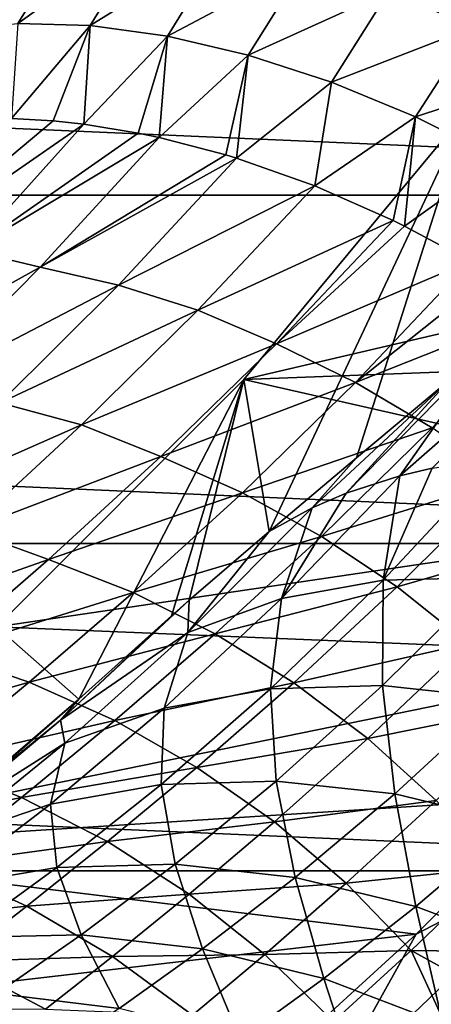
# Model space of a CAD drawing. Header units: metres. Extents: x -82 to 82, y -464 to 32.
# Tile 230 of 256: x 17.67 to 20.5, y -21.81 to -15.04. Entities that reach past the tile are written whole.
import ezdxf

# ---------------------------------------------------------------- set-up
doc = ezdxf.new("R2010")
doc.units = ezdxf.units.M
doc.layers.add('solid_K244121000C07', color=7, linetype='CONTINUOUS')

msp = doc.modelspace()

# ---------------------------------------------------------------- linework, layer by layer
at = {"layer": 'solid_K244121000C07'}
for points in [[(28.145775, -16.250086, -289), (-28.145775, -16.250086, -289), (-29.454964, -13.735176, -289)], [(29.454964, -13.735176, -289), (28.145775, -16.250086, -289), (-29.454964, -13.735176, -289)], [(18.084724, -14.388346, 53.95623), (17.204578, -15.116221, 53.874622), (17.661339, -15.071049, 53.404778)], [(18.084724, -14.388346, 53.95623), (17.645863, -14.415443, 54.456814), (17.204578, -15.116221, 53.874622)], [(18.568911, -14.419044, 53.499565), (18.084724, -14.388346, 53.95623), (17.661339, -15.071049, 53.404778)], [(18.568911, -14.419044, 53.499565), (17.661339, -15.071049, 53.404778), (18.158897, -15.084837, 52.976215)], [(19.090433, -14.507032, 53.094353), (18.568911, -14.419044, 53.499565), (18.158897, -15.084837, 52.976215)], [(21.181801, -14.463255, 52.630505), (20.210592, -14.84815, 52.464081), (20.790751, -15.095653, 52.249416)], [(19.090433, -14.507032, 53.094353), (18.158897, -15.084837, 52.976215), (18.689363, -15.157367, 52.595734)], [(19.640686, -14.650858, 52.747284), (19.090433, -14.507032, 53.094353), (18.689363, -15.157367, 52.595734)], [(19.640686, -14.650858, 52.747284), (18.689363, -15.157367, 52.595734), (19.24432, -15.287488, 52.269363)], [(20.210592, -14.84815, 52.464081), (19.640686, -14.650858, 52.747284), (19.24432, -15.287488, 52.269363)], [(20.210592, -14.84815, 52.464081), (19.24432, -15.287488, 52.269363), (19.814959, -15.473135, 52.002293)], [(20.790751, -15.095653, 52.249416), (20.210592, -14.84815, 52.464081), (19.814959, -15.473135, 52.002293)], [(18.158897, -15.084837, 52.976215), (17.661339, -15.071049, 53.404778), (17.617693, -15.721849, 52.484833)], [(18.158897, -15.084837, 52.976215), (17.617693, -15.721849, 52.484833), (17.903906, -15.738619, 52.27861)], [(18.158897, -15.084837, 52.976215), (17.903906, -15.738619, 52.27861), (18.114578, -15.761573, 52.138889)], [(18.689363, -15.157367, 52.595734), (18.158897, -15.084837, 52.976215), (18.114578, -15.761573, 52.138889)], [(20.790751, -15.095653, 52.249416), (19.814959, -15.473135, 52.002293), (20.392229, -15.711362, 51.798752)], [(21.371588, -15.389282, 52.106831), (20.790751, -15.095653, 52.249416), (20.392229, -15.711362, 51.798752)], [(18.689363, -15.157367, 52.595734), (18.114578, -15.761573, 52.138889), (18.487356, -15.822649, 51.914948)], [(18.689363, -15.157367, 52.595734), (18.487356, -15.822649, 51.914948), (18.632082, -15.853059, 51.835629)], [(19.24432, -15.287488, 52.269363), (18.689363, -15.157367, 52.595734), (18.632082, -15.853059, 51.835629)], [(19.24432, -15.287488, 52.269363), (18.632082, -15.853059, 51.835629), (19.091173, -15.973064, 51.610806)], [(19.24432, -15.287488, 52.269363), (19.091173, -15.973064, 51.610806), (19.163279, -15.995081, 51.579102)], [(19.814959, -15.473135, 52.002293), (19.24432, -15.287488, 52.269363), (19.163279, -15.995081, 51.579102)], [(21.371588, -15.389282, 52.106831), (20.392229, -15.711362, 51.798752), (20.96697, -15.998391, 51.661972)], [(19.814959, -15.473135, 52.002293), (19.163279, -15.995081, 51.579102), (19.701063, -16.185741, 51.372742)], [(20.392229, -15.711362, 51.798752), (19.814959, -15.473135, 52.002293), (19.701063, -16.185741, 51.372742)], [(19.214203, -17.516117, 15), (20.748421, -15.668534, 15), (19.387209, -18.559061, 15)], [(20.748421, -15.668534, -285), (20.748421, -15.668534, 15), (19.214203, -17.516117, 15)], [(20.748421, -15.668534, -285), (19.214203, -17.516117, 15), (19.214203, -17.516117, -285)], [(20.748421, -15.668534, -285), (19.214203, -17.516117, -285), (24.632917, -16.249697, -285)], [(20.748421, -15.668534, 15), (19.986507, -18.053221, 15), (19.387209, -18.559061, 15)], [(20.748421, -15.668534, 15), (20.631104, -17.514547, 15), (19.986507, -18.053221, 15)], [(17.903906, -15.738619, 52.27861), (17.617693, -15.721849, 52.484833), (16.738567, -16.713594, 51.551979)], [(17.903906, -15.738619, 52.27861), (16.738567, -16.713594, 51.551979), (18.114578, -15.761573, 52.138889)], [(20.392229, -15.711362, 51.798752), (19.701063, -16.185741, 51.372742), (20.238239, -16.422489, 51.219307)], [(20.392229, -15.711362, 51.798752), (20.238239, -16.422489, 51.219307), (20.317629, -16.461445, 51.201149)], [(20.96697, -15.998391, 51.661972), (20.392229, -15.711362, 51.798752), (20.317629, -16.461445, 51.201149)], [(16.738567, -16.713594, 51.551979), (17.333178, -16.628853, 51.307758), (18.114578, -15.761573, 52.138889)], [(18.487356, -15.822649, 51.914948), (18.114578, -15.761573, 52.138889), (17.333178, -16.628853, 51.307758)], [(18.487356, -15.822649, 51.914948), (17.333178, -16.628853, 51.307758), (18.632082, -15.853059, 51.835629)], [(17.333178, -16.628853, 51.307758), (17.814342, -16.743631, 50.950287), (18.632082, -15.853059, 51.835629)], [(19.091173, -15.973064, 51.610806), (18.632082, -15.853059, 51.835629), (17.814342, -16.743631, 50.950287)], [(19.091173, -15.973064, 51.610806), (17.814342, -16.743631, 50.950287), (19.163279, -15.995081, 51.579102)], [(17.814342, -16.743631, 50.950287), (18.352238, -16.866524, 50.684898), (19.163279, -15.995081, 51.579102)], [(19.701063, -16.185741, 51.372742), (19.163279, -15.995081, 51.579102), (18.352238, -16.866524, 50.684898)], [(20.96697, -15.998391, 51.661972), (20.317629, -16.461445, 51.201149), (20.76762, -16.702154, 51.120857)], [(18.898563, -17.040125, 50.468449), (19.701063, -16.185741, 51.372742), (18.352238, -16.866524, 50.684898)], [(20.238239, -16.422489, 51.219307), (19.701063, -16.185741, 51.372742), (18.898563, -17.040125, 50.468449)], [(26.622379, -18.641317, -289), (-26.622379, -18.641317, -289), (-28.145775, -16.250086, -289)], [(28.145775, -16.250086, -289), (26.622379, -18.641317, -289), (-28.145775, -16.250086, -289)], [(19.214203, -17.516117, -285), (23.878859, -17.338783, -285), (24.632917, -16.249697, -285)], [(19.438282, -17.270142, 50.294346), (20.238239, -16.422489, 51.219307), (18.898563, -17.040125, 50.468449)], [(20.317629, -16.461445, 51.201149), (20.238239, -16.422489, 51.219307), (19.438282, -17.270142, 50.294346)], [(20.317629, -16.461445, 51.201149), (19.438282, -17.270142, 50.294346), (20.76762, -16.702154, 51.120857)], [(17.333178, -16.628853, 51.307758), (16.54771, -17.44676, 50.360806), (17.814342, -16.743631, 50.950287)], [(20.76762, -16.702154, 51.120857), (19.438282, -17.270142, 50.294346), (19.980726, -17.536802, 50.185455)], [(20.76762, -16.702154, 51.120857), (19.980726, -17.536802, 50.185455), (20.918886, -16.790895, 51.102776)], [(16.54771, -17.44676, 50.360806), (16.994114, -17.576025, 49.93565), (17.814342, -16.743631, 50.950287)], [(17.814342, -16.743631, 50.950287), (16.994114, -17.576025, 49.93565), (18.352238, -16.866524, 50.684898)], [(19.980726, -17.536802, 50.185455), (21.282122, -17.020996, 51.078709), (20.918886, -16.790895, 51.102776)], [(16.994114, -17.576025, 49.93565), (17.54077, -17.67585, 49.66066), (18.352238, -16.866524, 50.684898)], [(18.898563, -17.040125, 50.468449), (18.352238, -16.866524, 50.684898), (17.54077, -17.67585, 49.66066)], [(18.098545, -17.828127, 49.434299), (18.898563, -17.040125, 50.468449), (17.54077, -17.67585, 49.66066)], [(19.438282, -17.270142, 50.294346), (18.898563, -17.040125, 50.468449), (18.098545, -17.828127, 49.434299)], [(19.980726, -17.536802, 50.185455), (20.506903, -17.848516, 50.129028), (21.282122, -17.020996, 51.078709)], [(21.467905, -17.141083, 15.81171), (20.284338, -18.17757, 16.339121), (20.919762, -17.275063, 15)], [(21.467905, -17.141083, 15.81171), (20.506535, -18.125568, 16.631065), (20.284338, -18.17757, 16.339121)], [(18.644779, -18.045572, 49.238312), (19.438282, -17.270142, 50.294346), (18.098545, -17.828127, 49.434299)], [(19.980726, -17.536802, 50.185455), (19.438282, -17.270142, 50.294346), (18.644779, -18.045572, 49.238312)], [(19.916376, -18.297075, 15.824436), (20.631104, -17.514547, 15), (20.919762, -17.275063, 15)], [(19.916376, -18.297075, 15.824436), (20.919762, -17.275063, 15), (20.284338, -18.17757, 16.339121)], [(19.214203, -17.516117, -285), (23.076704, -18.392906, -285), (23.878859, -17.338783, -285)], [(17.516056, -19.214258, 15), (19.214203, -17.516117, 15), (18.08124, -19.710335, 15)], [(19.214203, -17.516117, -285), (19.214203, -17.516117, 15), (17.516056, -19.214258, 15)], [(19.214203, -17.516117, -285), (17.516056, -19.214258, 15), (17.516056, -19.214258, -285)], [(19.214203, -17.516117, -285), (17.516056, -19.214258, -285), (23.076704, -18.392906, -285)], [(19.214203, -17.516117, 15), (18.717875, -19.138826, 15), (18.08124, -19.710335, 15)], [(19.214203, -17.516117, 15), (18.839375, -19.032246, 15), (18.717875, -19.138826, 15)], [(19.214203, -17.516117, 15), (19.387209, -18.559061, 15), (18.839375, -19.032246, 15)], [(19.682951, -18.397854, 15.474589), (19.986507, -18.053221, 15), (20.631104, -17.514547, 15)], [(19.916376, -18.297075, 15.824436), (19.682951, -18.397854, 15.474589), (20.631104, -17.514547, 15)], [(19.980726, -17.536802, 50.185455), (18.644779, -18.045572, 49.238312), (19.204695, -18.294821, 49.121445)], [(19.980726, -17.536802, 50.185455), (19.204695, -18.294821, 49.121445), (20.506903, -17.848516, 50.129028)], [(18.098545, -17.828127, 49.434299), (17.54077, -17.67585, 49.66066), (16.744452, -18.424351, 48.520439)], [(17.31638, -18.551552, 48.285488), (18.098545, -17.828127, 49.434299), (16.744452, -18.424351, 48.520439)], [(18.644779, -18.045572, 49.238312), (18.098545, -17.828127, 49.434299), (17.31638, -18.551552, 48.285488)], [(19.204695, -18.294821, 49.121445), (19.74765, -18.594557, 49.053276), (20.506903, -17.848516, 50.129028)], [(20.506903, -17.848516, 50.129028), (19.74765, -18.594557, 49.053276), (21.009773, -18.201111, 50.125824)], [(17.873024, -18.751284, 48.067951), (18.644779, -18.045572, 49.238312), (17.31638, -18.551552, 48.285488)], [(19.204695, -18.294821, 49.121445), (18.644779, -18.045572, 49.238312), (17.873024, -18.751284, 48.067951)], [(19.682951, -18.397854, 15.474589), (19.387209, -18.559061, 15), (19.986507, -18.053221, 15)], [(20.17107, -18.893221, 18.209887), (20.949457, -18.060736, 17.17672), (20.916533, -18.875044, 18.962252)], [(20.506535, -18.125568, 16.631065), (20.949457, -18.060736, 17.17672), (20.17107, -18.893221, 18.209887)], [(20.284338, -18.17757, 16.339121), (20.506535, -18.125568, 16.631065), (20.17107, -18.893221, 18.209887)], [(19.472317, -19.01955, 17.423832), (20.284338, -18.17757, 16.339121), (20.17107, -18.893221, 18.209887)], [(19.916376, -18.297075, 15.824436), (20.284338, -18.17757, 16.339121), (19.472317, -19.01955, 17.423832)], [(19.74765, -18.594557, 49.053276), (20.26638, -18.940771, 49.034721), (21.009773, -18.201111, 50.125824)], [(21.009773, -18.201111, 50.125824), (20.26638, -18.940771, 49.034721), (21.482609, -18.589869, 50.175888)], [(19.204695, -18.294821, 49.121445), (17.873024, -18.751284, 48.067951), (18.454014, -18.979406, 47.946541)], [(19.204695, -18.294821, 49.121445), (18.454014, -18.979406, 47.946541), (19.74765, -18.594557, 49.053276)], [(19.916376, -18.297075, 15.824436), (19.472317, -19.01955, 17.423832), (19.682951, -18.397854, 15.474589)], [(17.516056, -19.214258, -285), (22.228029, -19.409998, -285), (23.076704, -18.392906, -285)], [(19.682951, -18.397854, 15.474589), (18.82962, -19.252342, 16.614607), (19.387209, -18.559061, 15)], [(19.472317, -19.01955, 17.423832), (18.82962, -19.252342, 16.614607), (19.682951, -18.397854, 15.474589)], [(17.873024, -18.751284, 48.067951), (17.31638, -18.551552, 48.285488), (16.564507, -19.213142, 47.03558)], [(18.454014, -18.979406, 47.946541), (19.017939, -19.263111, 47.870182), (19.74765, -18.594557, 49.053276)], [(18.82962, -19.252342, 16.614607), (18.839375, -19.032246, 15), (19.387209, -18.559061, 15)], [(19.74765, -18.594557, 49.053276), (19.017939, -19.263111, 47.870182), (20.26638, -18.940771, 49.034721)], [(20.26638, -18.940771, 49.034721), (20.753942, -19.328833, 49.066032), (21.482609, -18.589869, 50.175888)], [(24.896374, -20.890676, -289), (-24.896374, -20.890676, -289), (-26.622379, -18.641317, -289)], [(26.622379, -18.641317, -289), (24.896374, -20.890676, -289), (-26.622379, -18.641317, -289)], [(17.135225, -19.390636, 46.798), (17.873024, -18.751284, 48.067951), (16.564507, -19.213142, 47.03558)], [(18.454014, -18.979406, 47.946541), (17.873024, -18.751284, 48.067951), (17.135225, -19.390636, 46.798)], [(19.397617, -19.639814, 19.332941), (20.17107, -18.893221, 18.209887), (20.167213, -19.617424, 20.033892)], [(19.472317, -19.01955, 17.423832), (20.17107, -18.893221, 18.209887), (19.397617, -19.639814, 19.332941)], [(20.167213, -19.617424, 20.033892), (20.916533, -18.875044, 18.962252), (20.965494, -19.705553, 20.696535)], [(20.17107, -18.893221, 18.209887), (20.916533, -18.875044, 18.962252), (20.167213, -19.617424, 20.033892)], [(18.454014, -18.979406, 47.946541), (17.135225, -19.390636, 46.798), (17.74011, -19.594479, 46.676159)], [(18.454014, -18.979406, 47.946541), (17.74011, -19.594479, 46.676159), (19.017939, -19.263111, 47.870182)], [(19.017939, -19.263111, 47.870182), (19.557255, -19.5986, 47.839897), (20.26638, -18.940771, 49.034721)], [(20.26638, -18.940771, 49.034721), (19.557255, -19.5986, 47.839897), (20.753942, -19.328833, 49.066032)], [(17.954857, -19.854773, 16.212547), (18.717875, -19.138826, 15), (18.839375, -19.032246, 15)], [(18.82962, -19.252342, 16.614607), (17.954857, -19.854773, 16.212547), (18.839375, -19.032246, 15)], [(18.667, -19.772429, 18.60306), (18.82962, -19.252342, 16.614607), (19.472317, -19.01955, 17.423832)], [(18.667, -19.772429, 18.60306), (19.472317, -19.01955, 17.423832), (19.397617, -19.639814, 19.332941)], [(17.954857, -19.854773, 16.212547), (18.08124, -19.710335, 15), (18.717875, -19.138826, 15)], [(17.516056, -19.214258, -285), (15.668468, -20.748468, -285), (22.228029, -19.409998, -285)], [(17.516056, -19.214258, 15), (18.08124, -19.710335, 15), (17.147179, -20.528101, 15)], [(17.74011, -19.594479, 46.676159), (18.328335, -19.858719, 46.59584), (19.017939, -19.263111, 47.870182)], [(18.82962, -19.252342, 16.614607), (17.985136, -20.013493, 17.854017), (17.954857, -19.854773, 16.212547)], [(18.667, -19.772429, 18.60306), (17.985136, -20.013493, 17.854017), (18.82962, -19.252342, 16.614607)], [(19.017939, -19.263111, 47.870182), (18.328335, -19.858719, 46.59584), (19.557255, -19.5986, 47.839897)], [(19.557255, -19.5986, 47.839897), (20.064743, -19.981384, 47.856087), (20.753942, -19.328833, 49.066032)], [(20.753942, -19.328833, 49.066032), (20.064743, -19.981384, 47.856087), (21.203814, -19.75355, 49.146782)], [(15.668468, -20.748468, -285), (21.334538, -20.388004, -285), (22.228029, -19.409998, -285)], [(17.74011, -19.594479, 46.676159), (17.135225, -19.390636, 46.798), (16.441423, -19.967354, 45.440784)], [(17.74011, -19.594479, 46.676159), (16.441423, -19.967354, 45.440784), (17.072285, -20.144171, 45.323154)], [(17.74011, -19.594479, 46.676159), (17.072285, -20.144171, 45.323154), (18.328335, -19.858719, 46.59584)], [(18.328335, -19.858719, 46.59584), (18.892029, -20.179825, 46.558125), (19.557255, -19.5986, 47.839897)], [(19.557255, -19.5986, 47.839897), (18.892029, -20.179825, 46.558125), (20.064743, -19.981384, 47.856087)], [(18.644978, -20.298397, 20.545683), (19.397617, -19.639814, 19.332941), (19.436798, -20.274546, 21.191076)], [(18.667, -19.772429, 18.60306), (19.397617, -19.639814, 19.332941), (18.644978, -20.298397, 20.545683)], [(19.397617, -19.639814, 19.332941), (20.167213, -19.617424, 20.033892), (19.436798, -20.274546, 21.191076)], [(19.436798, -20.274546, 21.191076), (20.167213, -19.617424, 20.033892), (20.249756, -20.362309, 21.803839)], [(20.167213, -19.617424, 20.033892), (20.965494, -19.705553, 20.696535), (20.249756, -20.362309, 21.803839)], [(17.176315, -20.489639, 16.303572), (17.147179, -20.528101, 15), (18.08124, -19.710335, 15)], [(17.954857, -19.854773, 16.212547), (17.176315, -20.489639, 16.303572), (18.08124, -19.710335, 15)], [(20.249756, -20.362309, 21.803839), (20.965494, -19.705553, 20.696535), (21.072977, -20.560513, 22.375769)], [(17.884892, -20.433546, 19.876293), (17.985136, -20.013493, 17.854017), (18.667, -19.772429, 18.60306)], [(17.884892, -20.433546, 19.876293), (18.667, -19.772429, 18.60306), (18.644978, -20.298397, 20.545683)], [(20.064743, -19.981384, 47.856087), (20.533615, -20.406342, 47.918537), (21.203814, -19.75355, 49.146782)], [(17.072285, -20.144171, 45.323154), (17.687338, -20.38599, 45.243641), (18.328335, -19.858719, 46.59584)], [(17.954857, -19.854773, 16.212547), (17.084572, -20.582758, 17.529726), (17.176315, -20.489639, 16.303572)], [(17.985136, -20.013493, 17.854017), (17.084572, -20.582758, 17.529726), (17.954857, -19.854773, 16.212547)], [(18.328335, -19.858719, 46.59584), (17.687338, -20.38599, 45.243641), (18.892029, -20.179825, 46.558125)], [(17.985136, -20.013493, 17.854017), (17.166706, -20.678183, 19.191864), (17.084572, -20.582758, 17.529726)], [(17.884892, -20.433546, 19.876293), (17.166706, -20.678183, 19.191864), (17.985136, -20.013493, 17.854017)], [(18.892029, -20.179825, 46.558125), (19.423649, -20.553499, 46.563511), (20.064743, -19.981384, 47.856087)], [(20.064743, -19.981384, 47.856087), (19.423649, -20.553499, 46.563511), (20.533615, -20.406342, 47.918537)], [(17.072285, -20.144171, 45.323154), (16.458597, -20.63237, 43.898155), (17.687338, -20.38599, 45.243641)], [(17.687338, -20.38599, 45.243641), (18.278351, -20.689577, 45.203316), (18.892029, -20.179825, 46.558125)], [(18.892029, -20.179825, 46.558125), (18.278351, -20.689577, 45.203316), (19.423649, -20.553499, 46.563511)], [(18.644978, -20.298397, 20.545683), (19.436798, -20.274546, 21.191076), (18.741035, -20.845757, 22.431959)], [(18.741035, -20.845757, 22.431959), (19.436798, -20.274546, 21.191076), (19.56662, -20.935534, 22.991226)], [(19.436798, -20.274546, 21.191076), (20.249756, -20.362309, 21.803839), (19.56662, -20.935534, 22.991226)], [(17.884892, -20.433546, 19.876293), (18.644978, -20.298397, 20.545683), (17.929619, -20.867737, 21.845831)], [(17.929619, -20.867737, 21.845831), (18.644978, -20.298397, 20.545683), (18.741035, -20.845757, 22.431959)], [(15.668468, -20.748468, -285), (20.398048, -21.324936, -285), (21.334538, -20.388004, -285)], [(16.458597, -20.63237, 43.898155), (17.102243, -20.849182, 43.824677), (17.687338, -20.38599, 45.243641)], [(17.687338, -20.38599, 45.243641), (17.102243, -20.849182, 43.824677), (18.278351, -20.689577, 45.203316)], [(19.423649, -20.553499, 46.563511), (19.916082, -20.974743, 46.611927), (20.533615, -20.406342, 47.918537)], [(19.56662, -20.935534, 22.991226), (20.249756, -20.362309, 21.803839), (20.395321, -21.135872, 23.516151)], [(20.533615, -20.406342, 47.918537), (19.916082, -20.974743, 46.611927), (20.957598, -20.867786, 48.026413)], [(20.249756, -20.362309, 21.803839), (21.072977, -20.560513, 22.375769), (20.395321, -21.135872, 23.516151)], [(21.59885, -20.700821, -285.033386), (21.334538, -20.388004, -285), (20.398048, -21.324936, -285)], [(17.143221, -21.001184, 21.240686), (17.166706, -20.678183, 19.191864), (17.884892, -20.433546, 19.876293)], [(17.143221, -21.001184, 21.240686), (17.884892, -20.433546, 19.876293), (17.929619, -20.867737, 21.845831)], [(18.278351, -20.689577, 45.203316), (18.837418, -21.050869, 45.202713), (19.423649, -20.553499, 46.563511)], [(19.423649, -20.553499, 46.563511), (18.837418, -21.050869, 45.202713), (19.916082, -20.974743, 46.611927)], [(20.395321, -21.135872, 23.516151), (21.072977, -20.560513, 22.375769), (21.216055, -21.444086, 23.99971)], [(17.102243, -20.849182, 43.824677), (17.722721, -21.132515, 43.787006), (18.278351, -20.689577, 45.203316)], [(18.278351, -20.689577, 45.203316), (17.722721, -21.132515, 43.787006), (18.837418, -21.050869, 45.202713)], [(15.668468, -20.748468, -285), (13.687205, -22.105661, -285), (20.398048, -21.324936, -285)], [(19.765488, -22.457956, -285.033386), (21.59885, -20.700821, -285.033386), (20.398048, -21.324936, -285)], [(21.885284, -20.975346, -285.132813), (21.59885, -20.700821, -285.033386), (19.765488, -22.457956, -285.033386)], [(22.980894, -22.981041, -289), (-22.980894, -22.981041, -289), (-24.896374, -20.890676, -289)], [(24.896374, -20.890676, -289), (22.980894, -22.981041, -289), (-24.896374, -20.890676, -289)], [(17.102243, -20.849182, 43.824677), (16.579777, -21.251942, 42.348206), (17.722721, -21.132515, 43.787006)], [(17.143221, -21.001184, 21.240686), (17.929619, -20.867737, 21.845831), (17.267963, -21.347649, 23.228649)], [(17.267963, -21.347649, 23.228649), (17.929619, -20.867737, 21.845831), (18.095535, -21.331333, 23.752529)], [(17.929619, -20.867737, 21.845831), (18.741035, -20.845757, 22.431959), (18.095535, -21.331333, 23.752529)], [(18.095535, -21.331333, 23.752529), (18.741035, -20.845757, 22.431959), (18.930899, -21.426071, 24.255304)], [(18.741035, -20.845757, 22.431959), (19.56662, -20.935534, 22.991226), (18.930899, -21.426071, 24.255304)], [(19.916082, -20.974743, 46.611927), (20.362741, -21.43792, 46.702728), (20.957598, -20.867786, 48.026413)], [(20.957598, -20.867786, 48.026413), (20.362741, -21.43792, 46.702728), (21.242161, -21.449621, 47.984219)], [(18.930899, -21.426071, 24.255304), (19.56662, -20.935534, 22.991226), (19.76288, -21.630596, 24.730247)], [(19.56662, -20.935534, 22.991226), (20.395321, -21.135872, 23.516151), (19.76288, -21.630596, 24.730247)], [(18.837418, -21.050869, 45.202713), (19.357058, -21.465034, 45.241837), (19.916082, -20.974743, 46.611927)], [(19.916082, -20.974743, 46.611927), (19.357058, -21.465034, 45.241837), (20.362741, -21.43792, 46.702728)], [(20.027609, -22.755783, -285.132813), (21.885284, -20.975346, -285.132813), (19.765488, -22.457956, -285.033386)], [(22.156181, -21.23498, -285.295593), (21.885284, -20.975346, -285.132813), (20.027609, -22.755783, -285.132813)], [(17.722721, -21.132515, 43.787006), (18.311724, -21.478579, 43.785645), (18.837418, -21.050869, 45.202713)], [(18.837418, -21.050869, 45.202713), (18.311724, -21.478579, 43.785645), (19.357058, -21.465034, 45.241837)], [(16.579777, -21.251942, 42.348206), (17.231073, -21.512627, 42.318882), (17.722721, -21.132515, 43.787006)], [(17.722721, -21.132515, 43.787006), (17.231073, -21.512627, 42.318882), (18.311724, -21.478579, 43.785645)], [(19.76288, -21.630596, 24.730247), (20.395321, -21.135872, 23.516151), (20.580343, -21.942171, 25.171005)], [(20.395321, -21.135872, 23.516151), (21.216055, -21.444086, 23.99971), (20.580343, -21.942171, 25.171005)], [(20.275513, -23.037457, -285.295593), (22.156181, -21.23498, -285.295593), (20.027609, -22.755783, -285.132813)], [(22.404293, -21.472775, -285.517365), (22.156181, -21.23498, -285.295593), (20.275513, -23.037457, -285.295593)], [(13.687205, -22.105661, -285), (19.42046, -22.218887, -285), (20.398048, -21.324936, -285)], [(17.267963, -21.347649, 23.228649), (18.095535, -21.331333, 23.752529), (17.515005, -21.732567, 25.146475)], [(17.515005, -21.732567, 25.146475), (18.095535, -21.331333, 23.752529), (18.356472, -21.835598, 25.590687)], [(18.095535, -21.331333, 23.752529), (18.930899, -21.426071, 24.255304), (18.356472, -21.835598, 25.590687)], [(19.765488, -22.457956, -285.033386), (20.398048, -21.324936, -285), (19.42046, -22.218887, -285)], [(18.356472, -21.835598, 25.590687), (18.930899, -21.426071, 24.255304), (19.188705, -22.046854, 26.013493)], [(18.930899, -21.426071, 24.255304), (19.76288, -21.630596, 24.730247), (19.188705, -22.046854, 26.013493)], [(19.357058, -21.465034, 45.241837), (19.830317, -21.926529, 45.320171), (20.362741, -21.43792, 46.702728)], [(20.362741, -21.43792, 46.702728), (19.830317, -21.926529, 45.320171), (20.644272, -22.047384, 46.542587)], [(20.362741, -21.43792, 46.702728), (20.644272, -22.047384, 46.542587), (20.938974, -21.755926, 47.283806)], [(20.362741, -21.43792, 46.702728), (20.938974, -21.755926, 47.283806), (21.242161, -21.449621, 47.984219)], [(17.231073, -21.512627, 42.318882), (17.851706, -21.840969, 42.322395), (18.311724, -21.478579, 43.785645)], [(18.311724, -21.478579, 43.785645), (17.851706, -21.840969, 42.322395), (18.861374, -21.882744, 43.820614)], [(18.311724, -21.478579, 43.785645), (18.861374, -21.882744, 43.820614), (19.357058, -21.465034, 45.241837)], [(19.357058, -21.465034, 45.241837), (18.861374, -21.882744, 43.820614), (19.830317, -21.926529, 45.320171)], [(20.502562, -23.295435, -285.517365), (22.404293, -21.472775, -285.517365), (20.275513, -23.037457, -285.295593)], [(17.231073, -21.512627, 42.318882), (16.809187, -21.833082, 40.807331), (17.851706, -21.840969, 42.322395)], [(19.188705, -22.046854, 26.013493), (19.76288, -21.630596, 24.730247), (20.000566, -22.36351, 26.409241)], [(19.76288, -21.630596, 24.730247), (20.580343, -21.942171, 25.171005), (20.000566, -22.36351, 26.409241)], [(17.012484, -22.051762, 26.605278), (17.515005, -21.732567, 25.146475), (17.855608, -22.166582, 26.990049)], [(17.515005, -21.732567, 25.146475), (18.356472, -21.835598, 25.590687), (17.855608, -22.166582, 26.990049)]]:
    msp.add_3dface(points, dxfattribs=at)

doc.saveas('drawing.dxf')
